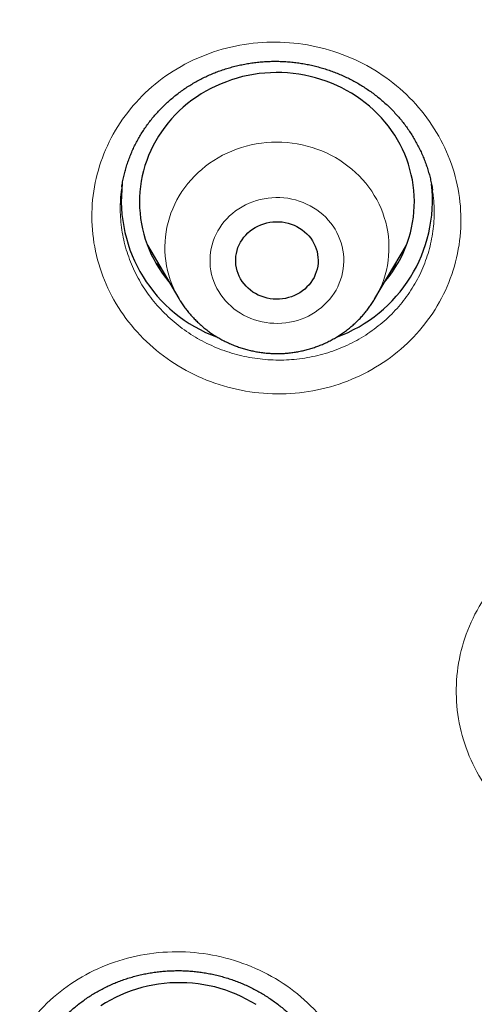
# Model space of a CAD drawing. Header units: millimetres. Extents: x 8 to 450, y 12 to 574.
# Tile 205 of 256: x 205.39 to 210.36, y 540.05 to 550.79. Entities that reach past the tile are written whole.
import ezdxf

# ---------------------------------------------------------------- set-up
doc = ezdxf.new("R2010")
doc.units = ezdxf.units.MM

msp = doc.modelspace()

# ---------------------------------------------------------------- linework, layer by layer
at = {"color": 7, "linetype": 'Continuous', "lineweight": 30}
for p, q in [((206.51, 548.974), (206.509, 548.969)), ((209.898, 548.933), (209.898, 548.934)), ((206.787, 548.333), (207.131, 547.75)), ((209.271, 547.75), (209.614, 548.333)), ((209.271, 547.75), (209.269, 547.748))]:
    msp.add_line(p, q, dxfattribs=at)
at = {"color": 7, "linetype": 'Continuous', "lineweight": 30, "flags": 128}
for points in [[(209.376, 547.929), (209.389, 547.945), (209.426, 547.992), (209.461, 548.04), (209.493, 548.089), (209.524, 548.14), (209.552, 548.192), (209.578, 548.245), (209.601, 548.299), (209.622, 548.354), (209.641, 548.41), (209.657, 548.466), (209.67, 548.523), (209.682, 548.58), (209.69, 548.638), (209.696, 548.696), (209.7, 548.754), (209.701, 548.812), (209.699, 548.87), (209.695, 548.928), (209.688, 548.986), (209.679, 549.044), (209.667, 549.101), (209.653, 549.158), (209.636, 549.214), (209.617, 549.269), (209.596, 549.324), (209.572, 549.378), (209.545, 549.43), (209.516, 549.482), (209.486, 549.533), (209.453, 549.582), (209.417, 549.63), (209.38, 549.676), (209.341, 549.721), (209.299, 549.765), (209.256, 549.807), (209.211, 549.847), (209.165, 549.885), (209.116, 549.922), (209.066, 549.956), (209.015, 549.989), (208.962, 550.019), (208.908, 550.048), (208.853, 550.074), (208.797, 550.099), (208.739, 550.121), (208.681, 550.14), (208.622, 550.158), (208.562, 550.173), (208.501, 550.186), (208.44, 550.196), (208.379, 550.205), (208.317, 550.21), (208.255, 550.214), (208.193, 550.214), (208.131, 550.213), (208.07, 550.209), (208.008, 550.203), (207.947, 550.194), (207.886, 550.183), (207.825, 550.17), (207.766, 550.154), (207.707, 550.136), (207.649, 550.115), (207.591, 550.093), (207.535, 550.068), (207.48, 550.041), (207.427, 550.012), (207.374, 549.981), (207.323, 549.948), (207.274, 549.913), (207.226, 549.876), (207.179, 549.837), (207.135, 549.797), (207.092, 549.754), (207.051, 549.711), (207.013, 549.665), (206.976, 549.618), (206.941, 549.57), (206.908, 549.52), (206.878, 549.47), (206.85, 549.418), (206.824, 549.365), (206.801, 549.311), (206.78, 549.256), (206.761, 549.2), (206.745, 549.144), (206.731, 549.087), (206.72, 549.03), (206.711, 548.972), (206.705, 548.914), (206.702, 548.856), (206.701, 548.798), (206.702, 548.74), (206.707, 548.681), (206.713, 548.624), (206.723, 548.566), (206.734, 548.509), (206.749, 548.452), (206.765, 548.396), (206.785, 548.341), (206.806, 548.286), (206.83, 548.232), (206.857, 548.18), (206.885, 548.128), (206.916, 548.077), (206.949, 548.028), (206.984, 547.98), (207.022, 547.934), (207.025, 547.929)], [(208.479, 547.833), (208.452, 547.814), (208.423, 547.797), (208.392, 547.783), (208.361, 547.77), (208.329, 547.76), (208.296, 547.752), (208.262, 547.746), (208.228, 547.743), (208.194, 547.743), (208.16, 547.744), (208.126, 547.748), (208.093, 547.755), (208.06, 547.764), (208.028, 547.775), (207.997, 547.788), (207.968, 547.804), (207.939, 547.821), (207.912, 547.841), (207.887, 547.862), (207.864, 547.886), (207.842, 547.91), (207.822, 547.937), (207.805, 547.964), (207.79, 547.993), (207.777, 548.022), (207.767, 548.053), (207.759, 548.084), (207.754, 548.116), (207.751, 548.148), (207.751, 548.18), (207.754, 548.212), (207.759, 548.243), (207.766, 548.274), (207.776, 548.305), (207.789, 548.335), (207.803, 548.364), (207.821, 548.391), (207.84, 548.418), (207.861, 548.443), (207.884, 548.466), (207.91, 548.488), (207.936, 548.507), (207.965, 548.525), (207.994, 548.541), (208.025, 548.555), (208.057, 548.566), (208.09, 548.575), (208.123, 548.582), (208.157, 548.586), (208.191, 548.588), (208.225, 548.588), (208.259, 548.585), (208.292, 548.579), (208.325, 548.572), (208.358, 548.562), (208.389, 548.55), (208.419, 548.535), (208.448, 548.518), (208.476, 548.5), (208.502, 548.479), (208.527, 548.457), (208.549, 548.433), (208.57, 548.407), (208.588, 548.381), (208.604, 548.352), (208.618, 548.323), (208.63, 548.293), (208.639, 548.262), (208.645, 548.231), (208.649, 548.199), (208.651, 548.167), (208.65, 548.135), (208.646, 548.103), (208.64, 548.072), (208.631, 548.041), (208.62, 548.011), (208.606, 547.981), (208.59, 547.953), (208.572, 547.926), (208.552, 547.9), (208.529, 547.876), (208.505, 547.854), (208.479, 547.833)], [(207.973, 540.049), (207.921, 540.081), (207.867, 540.11), (207.812, 540.137), (207.756, 540.163), (207.699, 540.186), (207.642, 540.206), (207.583, 540.225), (207.523, 540.241), (207.463, 540.255), (207.402, 540.266), (207.341, 540.275), (207.279, 540.282), (207.217, 540.286), (207.155, 540.288), (207.093, 540.287), (207.032, 540.285), (206.97, 540.279), (206.908, 540.271), (206.847, 540.261), (206.787, 540.249), (206.727, 540.234), (206.667, 540.217), (206.609, 540.198), (206.551, 540.176), (206.495, 540.152), (206.439, 540.126), (206.385, 540.098), (206.332, 540.068), (206.281, 540.035)]]:
    msp.add_lwpolyline(points, dxfattribs=at)
at = {"color": 252, "linetype": 'Continuous', "lineweight": 0, "flags": 128}
for points in [[(207.133, 547.747), (207.124, 547.761), (207.099, 547.808), (207.076, 547.856), (207.055, 547.905), (207.037, 547.955), (207.021, 548.006), (207.007, 548.057), (206.996, 548.108), (206.988, 548.161), (206.982, 548.213), (206.979, 548.266), (206.978, 548.318), (206.98, 548.371), (206.984, 548.423), (206.991, 548.476), (207.001, 548.528), (207.013, 548.579), (207.027, 548.63), (207.044, 548.68), (207.064, 548.73), (207.086, 548.778), (207.11, 548.826), (207.136, 548.872), (207.165, 548.917), (207.196, 548.961), (207.229, 549.004), (207.264, 549.045), (207.301, 549.085), (207.34, 549.123), (207.381, 549.159), (207.423, 549.193), (207.467, 549.226), (207.513, 549.257), (207.56, 549.285), (207.608, 549.312), (207.658, 549.336), (207.709, 549.359), (207.761, 549.379), (207.813, 549.397), (207.867, 549.412), (207.921, 549.425), (207.976, 549.436), (208.031, 549.445), (208.087, 549.451), (208.143, 549.455), (208.199, 549.456), (208.255, 549.455), (208.311, 549.451), (208.367, 549.445), (208.422, 549.437), (208.477, 549.426), (208.532, 549.413), (208.585, 549.398), (208.638, 549.38), (208.69, 549.36), (208.741, 549.338), (208.79, 549.313), (208.839, 549.287), (208.886, 549.258), (208.932, 549.228), (208.976, 549.195), (209.019, 549.161), (209.059, 549.125), (209.098, 549.087), (209.136, 549.048), (209.171, 549.007), (209.204, 548.964), (209.235, 548.92), (209.264, 548.875), (209.29, 548.829), (209.315, 548.781), (209.337, 548.733), (209.356, 548.683), (209.373, 548.633), (209.388, 548.582), (209.4, 548.531), (209.41, 548.479), (209.417, 548.427), (209.422, 548.374), (209.424, 548.321), (209.423, 548.269), (209.42, 548.216), (209.414, 548.164), (209.406, 548.112), (209.395, 548.06), (209.382, 548.009), (209.366, 547.958), (209.348, 547.908), (209.327, 547.859), (209.304, 547.811), (209.279, 547.764), (209.271, 547.75)], [(207.749, 548.705), (207.716, 548.679), (207.685, 548.651), (207.655, 548.621), (207.627, 548.59), (207.601, 548.557), (207.578, 548.523), (207.556, 548.488), (207.537, 548.452), (207.52, 548.414), (207.506, 548.376), (207.494, 548.337), (207.484, 548.297), (207.477, 548.257), (207.472, 548.216), (207.471, 548.176), (207.471, 548.135), (207.474, 548.095), (207.48, 548.054), (207.488, 548.014), (207.499, 547.975), (207.512, 547.936), (207.528, 547.898), (207.546, 547.861), (207.566, 547.825), (207.589, 547.791), (207.614, 547.757), (207.64, 547.725), (207.669, 547.695), (207.7, 547.666), (207.732, 547.639), (207.766, 547.614), (207.802, 547.591), (207.838, 547.569), (207.877, 547.55), (207.916, 547.533), (207.956, 547.519), (207.998, 547.506), (208.04, 547.496), (208.082, 547.488), (208.125, 547.483), (208.168, 547.48), (208.211, 547.479), (208.255, 547.481), (208.298, 547.485), (208.34, 547.492), (208.383, 547.501), (208.424, 547.512), (208.465, 547.525), (208.505, 547.541), (208.544, 547.559), (208.581, 547.579), (208.618, 547.602), (208.652, 547.626), (208.686, 547.652), (208.717, 547.68), (208.747, 547.709), (208.775, 547.741), (208.8, 547.773), (208.824, 547.807), (208.846, 547.843), (208.865, 547.879), (208.882, 547.917), (208.896, 547.955), (208.908, 547.994), (208.918, 548.034), (208.925, 548.074), (208.929, 548.114), (208.931, 548.155), (208.931, 548.196), (208.927, 548.236), (208.922, 548.276), (208.913, 548.316), (208.903, 548.356), (208.889, 548.395), (208.874, 548.432), (208.856, 548.469), (208.835, 548.505), (208.813, 548.54), (208.788, 548.573), (208.761, 548.605), (208.733, 548.636), (208.702, 548.665), (208.67, 548.692), (208.636, 548.717), (208.6, 548.74), (208.563, 548.761), (208.525, 548.78), (208.486, 548.797), (208.445, 548.812), (208.404, 548.825), (208.362, 548.835), (208.32, 548.843), (208.277, 548.848), (208.234, 548.851), (208.19, 548.852), (208.147, 548.85), (208.104, 548.846), (208.061, 548.839), (208.019, 548.83), (207.978, 548.819), (207.937, 548.805), (207.897, 548.789), (207.858, 548.771), (207.82, 548.751), (207.784, 548.729), (207.749, 548.705)]]:
    msp.add_lwpolyline(points, dxfattribs=at)
at = {"color": 7, "linetype": 'Continuous', "lineweight": 30}
for centre, start, end in [((208.091, 548.822), 173.3194, 250.0592), ((208.31, 548.822), 289.9198, 6.3779)]:
    msp.add_arc(centre, 1.588, start, end, dxfattribs=at)
for points, knots in [([(279.178, 531.721), (279.178, 531.726), (279.177, 531.735), (279.177, 531.747), (279.176, 531.759), (279.175, 531.769), (279.175, 531.78), (279.174, 531.791), (279.173, 531.811), (279.171, 531.841), (279.169, 531.882), (279.166, 531.927), (279.163, 531.977), (279.16, 532.029), (279.156, 532.083), (279.151, 532.16), (279.145, 532.258), (279.137, 532.373), (279.13, 532.462), (279.126, 532.523), (279.123, 532.558), (279.121, 532.585), (279.119, 532.604), (279.118, 532.618), (279.117, 532.632), (279.116, 532.651), (279.114, 532.678), (279.111, 532.715), (279.107, 532.758), (279.101, 532.834), (279.092, 532.941), (279.08, 533.077), (279.068, 533.219), (279.054, 533.366), (279.039, 533.517), (279.024, 533.672), (279.004, 533.858), (278.981, 534.071), (278.954, 534.307), (278.933, 534.485), (278.918, 534.605), (278.91, 534.671), (278.901, 534.737), (278.893, 534.801), (278.885, 534.864), (278.877, 534.921), (278.87, 534.972), (278.865, 535.013), (278.861, 535.045), (278.857, 535.069), (278.855, 535.089), (278.852, 535.104), (278.85, 535.121), (278.847, 535.142), (278.843, 535.17), (278.839, 535.204), (278.833, 535.246), (278.826, 535.297), (278.817, 535.357), (278.808, 535.424), (278.797, 535.497), (278.785, 535.578), (278.765, 535.713), (278.736, 535.897), (278.7, 536.125), (278.664, 536.344), (278.628, 536.556), (278.593, 536.759), (278.558, 536.955), (278.523, 537.142), (278.49, 537.319), (278.457, 537.487), (278.426, 537.646), (278.396, 537.796), (278.367, 537.936), (278.339, 538.068), (278.314, 538.19), (278.289, 538.302), (278.267, 538.406), (278.246, 538.5), (278.23, 538.573), (278.218, 538.628), (278.209, 538.665), (278.202, 538.7), (278.194, 538.732), (278.189, 538.758), (278.184, 538.779), (278.179, 538.799), (278.174, 538.822), (278.167, 538.851), (278.16, 538.884), (278.151, 538.921), (278.142, 538.961), (278.13, 539.011), (278.116, 539.072), (278.099, 539.145), (278.08, 539.224), (278.059, 539.309), (278.037, 539.401), (278.013, 539.498), (277.988, 539.602), (277.951, 539.747), (277.905, 539.931), (277.848, 540.148), (277.791, 540.364), (277.733, 540.578), (277.674, 540.789), (277.617, 540.994), (277.56, 541.191), (277.504, 541.381), (277.45, 541.563), (277.397, 541.739), (277.346, 541.907), (277.295, 542.068), (277.247, 542.22), (277.201, 542.365), (277.157, 542.502), (277.114, 542.631), (277.08, 542.736), (277.053, 542.817), (277.033, 542.876), (277.014, 542.933), (276.995, 542.988), (276.977, 543.041), (276.96, 543.092), (276.945, 543.137), (276.932, 543.174), (276.922, 543.201), (276.915, 543.223), (276.909, 543.241), (276.902, 543.26), (276.893, 543.287), (276.881, 543.322), (276.865, 543.366), (276.847, 543.419), (276.825, 543.481), (276.801, 543.55), (276.773, 543.627), (276.743, 543.711), (276.71, 543.804), (276.676, 543.898), (276.64, 543.995), (276.605, 544.092), (276.567, 544.193), (276.529, 544.297), (276.49, 544.4), (276.434, 544.546), (276.362, 544.733), (276.277, 544.952), (276.196, 545.155), (276.12, 545.345), (276.045, 545.528), (275.971, 545.706), (275.899, 545.878), (275.828, 546.046), (275.759, 546.207), (275.691, 546.363), (275.616, 546.533), (275.533, 546.721), (275.44, 546.928), (275.36, 547.103), (275.294, 547.245), (275.244, 547.353), (275.193, 547.462), (275.141, 547.572), (275.088, 547.683), (275.04, 547.784), (274.998, 547.872), (274.962, 547.945), (274.931, 548.01), (274.902, 548.068), (274.877, 548.118), (274.858, 548.157), (274.845, 548.185), (274.836, 548.203), (274.829, 548.216), (274.825, 548.226), (274.821, 548.233), (274.815, 548.246), (274.805, 548.265), (274.791, 548.293), (274.774, 548.328), (274.754, 548.367), (274.732, 548.411), (274.707, 548.461), (274.679, 548.517), (274.648, 548.579), (274.565, 548.743), (274.43, 549.005), (274.267, 549.315), (274.128, 549.575), (274.014, 549.784), (273.9, 549.992), (273.785, 550.199), (273.669, 550.405), (273.541, 550.628), (273.402, 550.869), (273.248, 551.13), (273.089, 551.397), (272.923, 551.669), (272.768, 551.922), (272.623, 552.153), (272.489, 552.364), (272.372, 552.547), (272.271, 552.702), (272.19, 552.826), (272.112, 552.945), (272.039, 553.055), (271.973, 553.154), (271.912, 553.244), (271.856, 553.328), (271.804, 553.405), (271.756, 553.476), (271.712, 553.54), (271.671, 553.6), (271.633, 553.655), (271.6, 553.703), (271.57, 553.746), (271.543, 553.785), (271.52, 553.818), (271.502, 553.845), (271.488, 553.864), (271.475, 553.883), (271.462, 553.902), (271.447, 553.923), (271.43, 553.947), (271.407, 553.98), (271.375, 554.025), (271.334, 554.084), (271.288, 554.148), (271.238, 554.219), (271.184, 554.295), (271.125, 554.378), (271.061, 554.467), (270.992, 554.562), (270.919, 554.663), (270.837, 554.774), (270.747, 554.896), (270.649, 555.029), (270.545, 555.168), (270.435, 555.313), (270.299, 555.492), (270.134, 555.707), (269.938, 555.958), (269.735, 556.214), (269.524, 556.476), (269.307, 556.742), (269.083, 557.011), (268.853, 557.284), (268.615, 557.561), (268.391, 557.819), (268.181, 558.057), (267.987, 558.273), (267.824, 558.453), (267.694, 558.595), (267.598, 558.699), (267.503, 558.801), (267.411, 558.899), (267.325, 558.992), (267.243, 559.078), (267.167, 559.158), (267.097, 559.232), (267.032, 559.3), (266.973, 559.361), (266.92, 559.416), (266.872, 559.465), (266.83, 559.509), (266.794, 559.546), (266.764, 559.577), (266.74, 559.602), (266.719, 559.622), (266.703, 559.639), (266.686, 559.656), (266.669, 559.674), (266.646, 559.697), (266.616, 559.728), (266.579, 559.765), (266.538, 559.807), (266.489, 559.856), (266.431, 559.914), (266.365, 559.981), (266.292, 560.053), (266.213, 560.131), (266.128, 560.216), (266.041, 560.301), (265.953, 560.387), (265.864, 560.474), (265.77, 560.564), (265.672, 560.659), (265.569, 560.757), (265.461, 560.86), (265.284, 561.027), (265.04, 561.253), (264.726, 561.54), (264.41, 561.824), (264.091, 562.104), (263.775, 562.377), (263.461, 562.643), (263.151, 562.902), (262.843, 563.153), (262.539, 563.398), (262.212, 563.656), (261.864, 563.927), (261.492, 564.209), (261.124, 564.484), (260.758, 564.75), (260.484, 564.947), (260.3, 565.076), (260.206, 565.142), (260.113, 565.208), (260.02, 565.273), (259.928, 565.336), (259.834, 565.401), (259.741, 565.465), (259.649, 565.527), (259.564, 565.585), (259.492, 565.633), (259.432, 565.673), (259.383, 565.707), (259.343, 565.733), (259.312, 565.754), (259.29, 565.769), (259.271, 565.781), (259.255, 565.792), (259.241, 565.801), (259.224, 565.812), (259.204, 565.826), (259.18, 565.842), (259.143, 565.866), (259.091, 565.901), (259.023, 565.945), (258.947, 565.995), (258.863, 566.05), (258.77, 566.11), (258.671, 566.174), (258.566, 566.242), (258.456, 566.312), (258.338, 566.387), (258.212, 566.466), (258.081, 566.549), (257.944, 566.634), (257.801, 566.722), (257.652, 566.814), (257.495, 566.909), (257.33, 567.008), (257.162, 567.108), (256.99, 567.209), (256.816, 567.311), (256.639, 567.414), (256.461, 567.516), (256.212, 567.658), (255.892, 567.836), (255.503, 568.049), (255.119, 568.254), (254.736, 568.455), (254.355, 568.65), (253.977, 568.84), (253.603, 569.023), (253.234, 569.2), (252.871, 569.37), (252.513, 569.535), (252.16, 569.694), (251.812, 569.847), (251.471, 569.994), (251.135, 570.136), (250.804, 570.273), (250.478, 570.404), (250.157, 570.532), (249.83, 570.659), (249.498, 570.785), (249.161, 570.91), (248.83, 571.03), (248.505, 571.145), (248.185, 571.256), (247.869, 571.363), (247.558, 571.467), (247.254, 571.565), (246.956, 571.66), (246.572, 571.779), (246.1, 571.921), (245.559, 572.077), (245.041, 572.219), (244.546, 572.35), (244.054, 572.475), (243.619, 572.581), (243.24, 572.67), (242.916, 572.743), (242.595, 572.814), (242.274, 572.882), (241.953, 572.948), (241.61, 573.017), (241.239, 573.088), (240.841, 573.161), (240.435, 573.233), (240.017, 573.302), (239.588, 573.37), (239.147, 573.436), (238.698, 573.499), (238.239, 573.559), (237.775, 573.615), (237.304, 573.667), (236.828, 573.716), (236.343, 573.761), (235.85, 573.802), (235.348, 573.838), (234.838, 573.87), (234.322, 573.897), (233.793, 573.919), (233.254, 573.935), (232.704, 573.946), (232.146, 573.951), (231.58, 573.949), (231.006, 573.941), (230.43, 573.926), (229.852, 573.905), (229.273, 573.876), (228.702, 573.842), (228.141, 573.801), (227.589, 573.755), (227.036, 573.703), (226.482, 573.644), (225.957, 573.583), (225.463, 573.52), (224.998, 573.457), (224.534, 573.389), (224.073, 573.317), (223.619, 573.242), (223.182, 573.166), (222.762, 573.089), (222.359, 573.011), (221.964, 572.932), (221.577, 572.851), (221.19, 572.767), (220.805, 572.68), (220.421, 572.59), (220.045, 572.499), (219.679, 572.408), (219.321, 572.316), (218.997, 572.229), (218.704, 572.149), (218.442, 572.076), (218.185, 572.003), (217.933, 571.93), (217.682, 571.856), (217.412, 571.774), (217.121, 571.684), (216.808, 571.585), (216.489, 571.482), (216.164, 571.375), (215.837, 571.264), (215.506, 571.149), (215.173, 571.031), (214.834, 570.908), (214.485, 570.778), (214.125, 570.641), (213.755, 570.497), (213.384, 570.349), (213.011, 570.197), (212.638, 570.04), (212.264, 569.88), (211.843, 569.695), (211.374, 569.484), (210.857, 569.244), (210.341, 568.996), (209.858, 568.758), (209.408, 568.529), (208.99, 568.312), (208.57, 568.088), (208.146, 567.857), (207.722, 567.62), (207.297, 567.378), (206.873, 567.13), (206.446, 566.874), (206.126, 566.677), (205.91, 566.543), (205.801, 566.475), (205.693, 566.407), (205.588, 566.34), (205.489, 566.277), (205.396, 566.218), (205.31, 566.162), (205.229, 566.11), (205.153, 566.061), (205.083, 566.015), (205.019, 565.973), (204.963, 565.936), (204.913, 565.903), (204.872, 565.876), (204.838, 565.854), (204.812, 565.837), (204.791, 565.823), (204.776, 565.813), (204.767, 565.807), (204.762, 565.803), (204.758, 565.801), (204.752, 565.797), (204.743, 565.791), (204.73, 565.782), (204.705, 565.765), (204.668, 565.741), (204.618, 565.708), (204.563, 565.67), (204.502, 565.629), (204.433, 565.583), (204.357, 565.531), (204.274, 565.474), (204.184, 565.413), (204.088, 565.347), (203.985, 565.276), (203.878, 565.202), (203.768, 565.124), (203.654, 565.044), (203.535, 564.96), (203.411, 564.871), (203.275, 564.774), (203.129, 564.668), (202.976, 564.556), (202.822, 564.443), (202.671, 564.331), (202.522, 564.22), (202.376, 564.109), (202.233, 564), (202.06, 563.868), (201.86, 563.712), (201.633, 563.534), (201.414, 563.36), (201.201, 563.189), (200.996, 563.022), (200.801, 562.861), (200.616, 562.707), (200.44, 562.56), (200.271, 562.416), (200.107, 562.275), (199.949, 562.139), (199.797, 562.006), (199.65, 561.876), (199.509, 561.751), (199.374, 561.629), (199.23, 561.499), (199.077, 561.36), (198.916, 561.212), (198.753, 561.061), (198.587, 560.905), (198.42, 560.746), (198.259, 560.592), (198.104, 560.443), (197.955, 560.298), (197.838, 560.182), (197.751, 560.096), (197.691, 560.036), (197.633, 559.978), (197.575, 559.921), (197.52, 559.865), (197.471, 559.815), (197.427, 559.772), (197.391, 559.734), (197.362, 559.705), (197.34, 559.683), (197.325, 559.667), (197.312, 559.654), (197.3, 559.642), (197.288, 559.63), (197.272, 559.613), (197.25, 559.591), (197.224, 559.564), (197.193, 559.532), (197.157, 559.495), (197.116, 559.453), (197.071, 559.407), (196.997, 559.33), (196.895, 559.223), (196.766, 559.087), (196.63, 558.943), (196.488, 558.791), (196.339, 558.63), (196.186, 558.464), (196.031, 558.293), (195.869, 558.112), (195.7, 557.922), (195.525, 557.722), (195.346, 557.516), (195.167, 557.307), (194.987, 557.095), (194.776, 556.842), (194.535, 556.549), (194.265, 556.215), (194.001, 555.88), (193.74, 555.544), (193.485, 555.208), (193.293, 554.951), (193.162, 554.773), (193.089, 554.674), (193.018, 554.576), (192.95, 554.482), (192.886, 554.393), (192.826, 554.31), (192.771, 554.233), (192.721, 554.161), (192.674, 554.095), (192.631, 554.035), (192.593, 553.981), (192.56, 553.933), (192.532, 553.893), (192.508, 553.859), (192.49, 553.833), (192.478, 553.815), (192.469, 553.803), (192.462, 553.792), (192.452, 553.778), (192.439, 553.76), (192.422, 553.735), (192.402, 553.705), (192.376, 553.667), (192.344, 553.622), (192.307, 553.568), (192.268, 553.51), (192.197, 553.407), (192.063, 553.208), (191.884, 552.939), (191.69, 552.642), (191.514, 552.368), (191.369, 552.139), (191.253, 551.955), (191.167, 551.815), (191.077, 551.67), (190.985, 551.52), (190.889, 551.36), (190.788, 551.191), (190.682, 551.012), (190.574, 550.827), (190.463, 550.635), (190.349, 550.437), (190.247, 550.255), (190.155, 550.091), (190.075, 549.946), (189.994, 549.798), (189.911, 549.647), (189.828, 549.493), (189.745, 549.337), (189.669, 549.193), (189.602, 549.065), (189.545, 548.955), (189.492, 548.854), (189.444, 548.76), (189.4, 548.674), (189.361, 548.596), (189.326, 548.526), (189.294, 548.464), (189.267, 548.409), (189.243, 548.362), (189.223, 548.322), (189.207, 548.29), (189.195, 548.265), (189.184, 548.244), (189.173, 548.221), (189.159, 548.193), (189.142, 548.157), (189.12, 548.113), (189.094, 548.061), (189.066, 548.004), (189.036, 547.942), (189.004, 547.875), (188.968, 547.8), (188.927, 547.715), (188.881, 547.619), (188.833, 547.518), (188.782, 547.41), (188.729, 547.294), (188.672, 547.172), (188.615, 547.048), (188.558, 546.923), (188.503, 546.8), (188.448, 546.679), (188.377, 546.518), (188.289, 546.318), (188.187, 546.082), (188.09, 545.853), (187.998, 545.632), (187.91, 545.418), (187.827, 545.212), (187.748, 545.014), (187.673, 544.824), (187.602, 544.641), (187.535, 544.464), (187.471, 544.295), (187.411, 544.134), (187.355, 543.984), (187.304, 543.842), (187.255, 543.706), (187.209, 543.576), (187.173, 543.476), (187.148, 543.404), (187.133, 543.36), (187.119, 543.321), (187.108, 543.288), (187.098, 543.261), (187.091, 543.239), (187.084, 543.22), (187.077, 543.199), (187.068, 543.172), (187.056, 543.138), (187.041, 543.095), (187.024, 543.045), (187.005, 542.988), (186.983, 542.924), (186.959, 542.853), (186.933, 542.774), (186.905, 542.689), (186.874, 542.596), (186.841, 542.496), (186.808, 542.391), (186.758, 542.236), (186.694, 542.035), (186.614, 541.777), (186.534, 541.511), (186.453, 541.238), (186.377, 540.971), (186.304, 540.71), (186.234, 540.456), (186.167, 540.207), (186.102, 539.957), (186.038, 539.707), (185.976, 539.455), (185.931, 539.268), (185.901, 539.143), (185.886, 539.081), (185.873, 539.024), (185.86, 538.971), (185.849, 538.92), (185.837, 538.871), (185.827, 538.826), (185.82, 538.794), (185.815, 538.774), (185.813, 538.764), (185.811, 538.755), (185.808, 538.744), (185.805, 538.73), (185.801, 538.713), (185.796, 538.689), (185.789, 538.658), (185.78, 538.619), (185.77, 538.574), (185.759, 538.523), (185.746, 538.465), (185.732, 538.4), (185.716, 538.33), (185.7, 538.253), (185.682, 538.17), (185.664, 538.083), (185.632, 537.93), (185.588, 537.717), (185.535, 537.445), (185.484, 537.182), (185.437, 536.927), (185.394, 536.682), (185.353, 536.446), (185.315, 536.22), (185.28, 536.003), (185.254, 535.836), (185.236, 535.718), (185.225, 535.646), (185.215, 535.575), (185.204, 535.506), (185.194, 535.437), (185.185, 535.369), (185.175, 535.304), (185.167, 535.247), (185.161, 535.201), (185.156, 535.167), (185.152, 535.14), (185.15, 535.12), (185.147, 535.103), (185.145, 535.084), (185.141, 535.059), (185.137, 535.025), (185.131, 534.981), (185.123, 534.924), (185.115, 534.858), (185.106, 534.79), (185.097, 534.721), (185.088, 534.651), (185.079, 534.577), (185.061, 534.43), (185.034, 534.209), (185.004, 533.938), (184.977, 533.684), (184.954, 533.449), (184.937, 533.267), (184.925, 533.138), (184.919, 533.066), (184.913, 532.998), (184.907, 532.935), (184.902, 532.874), (184.897, 532.817), (184.893, 532.764), (184.89, 532.721), (184.887, 532.687), (184.885, 532.662), (184.884, 532.647), (184.883, 532.636), (184.882, 532.624), (184.881, 532.605), (184.878, 532.576), (184.875, 532.536), (184.872, 532.484), (184.867, 532.426), (184.863, 532.362), (184.858, 532.291), (184.853, 532.218), (184.848, 532.147), (184.844, 532.079), (184.84, 532.016), (184.836, 531.961), (184.833, 531.913), (184.831, 531.871), (184.829, 531.835), (184.827, 531.803), (184.825, 531.775), (184.823, 531.748), (184.823, 531.73), (184.822, 531.721)], [0, 0, 0, 0, 0.000127, 0.000231, 0.000316, 0.000383, 0.000456, 0.000538, 0.000631, 0.000898, 0.001191, 0.001537, 0.00189, 0.002284, 0.002687, 0.003079, 0.003978, 0.004825, 0.005621, 0.00593, 0.006184, 0.006381, 0.006522, 0.006609, 0.006701, 0.006821, 0.007034, 0.0073, 0.007621, 0.007996, 0.00897, 0.009979, 0.011023, 0.012102, 0.013216, 0.014365, 0.015545, 0.017335, 0.019079, 0.020779, 0.021271, 0.021759, 0.022243, 0.022724, 0.023198, 0.023628, 0.024002, 0.02432, 0.024538, 0.024719, 0.024863, 0.024969, 0.025073, 0.025231, 0.025443, 0.025697, 0.025987, 0.02638, 0.026825, 0.027323, 0.027872, 0.028473, 0.029126, 0.03089, 0.032588, 0.034221, 0.035789, 0.037321, 0.038785, 0.040181, 0.041509, 0.042769, 0.04396, 0.045084, 0.046139, 0.047124, 0.048041, 0.048889, 0.049668, 0.050379, 0.05102, 0.051322, 0.051606, 0.051873, 0.052114, 0.05231, 0.052463, 0.05259, 0.052764, 0.052986, 0.053242, 0.053522, 0.053825, 0.054152, 0.054655, 0.055205, 0.055803, 0.056448, 0.057141, 0.057881, 0.058668, 0.059491, 0.06119, 0.062842, 0.064448, 0.066116, 0.067731, 0.069292, 0.070799, 0.072252, 0.073651, 0.074997, 0.076289, 0.077527, 0.07871, 0.079818, 0.080873, 0.081875, 0.082823, 0.083294, 0.083751, 0.084193, 0.084621, 0.085035, 0.085435, 0.085801, 0.086076, 0.086291, 0.086446, 0.086571, 0.086714, 0.0869, 0.087183, 0.087531, 0.087943, 0.088421, 0.088963, 0.089559, 0.090217, 0.090938, 0.091721, 0.092435, 0.093193, 0.093997, 0.094815, 0.095623, 0.09642, 0.098259, 0.100039, 0.10158, 0.103075, 0.104523, 0.105926, 0.107306, 0.108639, 0.109924, 0.111161, 0.112376, 0.114, 0.115661, 0.117359, 0.118222, 0.119094, 0.119976, 0.120868, 0.121768, 0.122667, 0.123317, 0.123908, 0.124439, 0.12491, 0.125322, 0.125674, 0.125847, 0.126001, 0.126116, 0.126177, 0.126229, 0.126306, 0.126476, 0.126707, 0.126999, 0.127311, 0.127672, 0.128081, 0.128538, 0.129044, 0.129594, 0.132566, 0.135517, 0.137263, 0.139001, 0.140732, 0.142455, 0.144173, 0.145919, 0.148067, 0.150271, 0.152533, 0.154852, 0.157228, 0.159007, 0.160817, 0.162657, 0.163755, 0.164852, 0.16589, 0.166863, 0.167706, 0.168494, 0.169227, 0.169904, 0.170526, 0.171092, 0.171603, 0.172101, 0.172532, 0.172897, 0.173226, 0.173563, 0.173771, 0.173935, 0.174088, 0.174259, 0.174447, 0.174654, 0.174879, 0.175337, 0.175856, 0.176435, 0.177057, 0.177737, 0.178473, 0.179267, 0.180117, 0.181025, 0.18199, 0.183118, 0.184315, 0.185581, 0.186902, 0.188249, 0.190485, 0.192785, 0.19515, 0.19758, 0.200076, 0.20259, 0.205167, 0.207806, 0.210509, 0.212567, 0.214661, 0.216789, 0.217805, 0.218828, 0.21985, 0.22082, 0.221731, 0.222583, 0.223377, 0.224111, 0.224787, 0.225404, 0.225952, 0.226444, 0.226879, 0.227257, 0.227557, 0.227808, 0.22801, 0.228178, 0.228328, 0.228506, 0.228714, 0.229048, 0.229426, 0.229848, 0.230314, 0.230926, 0.231601, 0.232339, 0.233138, 0.234001, 0.234925, 0.235768, 0.236656, 0.23759, 0.23857, 0.239596, 0.240668, 0.24178, 0.244827, 0.247829, 0.25092, 0.25396, 0.25695, 0.25989, 0.26278, 0.265619, 0.268409, 0.271148, 0.274529, 0.277857, 0.281131, 0.284352, 0.28752, 0.28834, 0.289155, 0.289967, 0.290775, 0.291579, 0.292351, 0.293203, 0.293993, 0.294721, 0.295386, 0.295843, 0.296264, 0.296652, 0.296864, 0.297062, 0.297225, 0.297344, 0.297459, 0.297598, 0.297769, 0.297975, 0.298212, 0.29872, 0.299298, 0.299944, 0.30066, 0.301445, 0.3023, 0.303169, 0.304099, 0.305092, 0.306146, 0.307261, 0.308393, 0.309581, 0.310827, 0.312129, 0.313488, 0.314905, 0.316293, 0.317731, 0.319195, 0.32065, 0.322094, 0.325281, 0.328417, 0.331502, 0.334537, 0.337582, 0.340574, 0.343513, 0.346399, 0.349233, 0.352014, 0.354743, 0.357418, 0.360041, 0.362612, 0.365131, 0.367607, 0.370039, 0.372428, 0.375006, 0.377532, 0.380006, 0.382427, 0.384797, 0.38715, 0.38945, 0.391696, 0.393888, 0.396026, 0.400153, 0.404241, 0.407858, 0.411444, 0.414999, 0.418523, 0.420855, 0.423173, 0.425478, 0.427768, 0.430048, 0.432356, 0.435128, 0.437957, 0.440842, 0.443784, 0.446837, 0.44995, 0.45312, 0.45635, 0.459638, 0.462924, 0.466267, 0.469666, 0.473122, 0.476634, 0.480203, 0.483821, 0.487457, 0.491281, 0.495119, 0.498972, 0.50296, 0.506964, 0.510983, 0.515018, 0.51907, 0.523137, 0.526986, 0.53085, 0.534728, 0.53862, 0.542526, 0.545792, 0.549068, 0.552353, 0.555628, 0.558844, 0.562002, 0.564926, 0.567797, 0.570616, 0.573382, 0.576096, 0.578918, 0.58168, 0.584384, 0.587029, 0.589614, 0.592141, 0.594085, 0.595993, 0.597865, 0.5997, 0.601519, 0.603368, 0.605629, 0.607936, 0.610287, 0.612684, 0.615126, 0.617569, 0.620056, 0.622586, 0.625161, 0.627916, 0.630714, 0.633531, 0.636364, 0.639213, 0.642077, 0.644957, 0.648943, 0.652958, 0.657003, 0.661077, 0.664363, 0.66769, 0.671061, 0.674476, 0.677935, 0.681376, 0.684859, 0.688385, 0.691953, 0.692866, 0.693782, 0.6947, 0.695586, 0.696421, 0.697203, 0.697932, 0.698609, 0.699263, 0.699859, 0.700397, 0.700878, 0.701302, 0.701668, 0.701931, 0.702154, 0.702336, 0.702477, 0.702528, 0.70257, 0.702604, 0.702638, 0.702716, 0.702839, 0.702976, 0.703353, 0.703779, 0.704254, 0.704778, 0.705352, 0.706016, 0.706735, 0.70751, 0.708341, 0.709228, 0.710171, 0.711112, 0.712102, 0.713142, 0.714232, 0.715371, 0.716702, 0.718076, 0.719436, 0.720778, 0.722101, 0.723405, 0.724691, 0.725959, 0.728066, 0.730121, 0.732122, 0.734069, 0.735962, 0.737803, 0.739488, 0.741127, 0.742717, 0.74426, 0.745755, 0.747203, 0.748603, 0.749956, 0.751261, 0.75252, 0.754127, 0.755693, 0.757218, 0.758928, 0.760583, 0.762183, 0.763729, 0.76522, 0.766657, 0.767271, 0.767876, 0.768469, 0.769052, 0.769623, 0.770153, 0.770572, 0.770948, 0.771281, 0.771457, 0.771618, 0.771761, 0.771856, 0.771971, 0.772139, 0.772358, 0.77263, 0.772953, 0.773321, 0.77374, 0.774209, 0.774727, 0.776039, 0.77739, 0.778781, 0.780314, 0.781892, 0.783515, 0.785184, 0.786897, 0.788764, 0.790681, 0.792649, 0.794656, 0.796661, 0.798659, 0.801784, 0.804891, 0.80798, 0.811052, 0.814105, 0.817141, 0.818033, 0.818922, 0.819809, 0.820659, 0.821454, 0.822194, 0.822879, 0.823509, 0.824105, 0.824642, 0.82512, 0.82554, 0.8259, 0.826202, 0.826445, 0.826577, 0.826681, 0.826758, 0.826873, 0.827038, 0.827254, 0.82752, 0.827837, 0.828251, 0.828729, 0.829254, 0.829782, 0.831455, 0.834485, 0.836818, 0.839183, 0.841581, 0.842732, 0.843926, 0.845166, 0.846451, 0.847782, 0.849242, 0.850754, 0.852317, 0.853931, 0.855596, 0.857311, 0.858496, 0.859703, 0.860934, 0.862187, 0.863464, 0.864764, 0.86607, 0.867033, 0.867932, 0.868767, 0.869538, 0.870246, 0.870879, 0.871451, 0.871961, 0.872409, 0.872796, 0.873122, 0.873386, 0.873589, 0.873725, 0.873906, 0.874137, 0.874417, 0.874786, 0.875214, 0.875683, 0.876187, 0.876726, 0.8773, 0.878022, 0.878794, 0.879614, 0.880484, 0.881422, 0.882411, 0.883427, 0.884428, 0.885415, 0.886387, 0.887345, 0.889292, 0.891176, 0.892995, 0.89475, 0.896441, 0.898069, 0.899632, 0.901131, 0.902569, 0.903953, 0.905284, 0.90656, 0.907715, 0.908822, 0.909881, 0.910892, 0.911855, 0.912226, 0.912573, 0.912875, 0.913132, 0.913343, 0.913507, 0.913641, 0.913798, 0.913988, 0.914265, 0.914598, 0.914985, 0.915427, 0.915924, 0.916476, 0.917082, 0.917744, 0.918461, 0.919233, 0.920056, 0.920886, 0.922815, 0.924705, 0.926849, 0.928941, 0.930981, 0.93297, 0.934906, 0.9368, 0.938662, 0.9406, 0.942503, 0.944372, 0.94486, 0.945335, 0.945772, 0.946169, 0.946526, 0.946935, 0.947276, 0.947549, 0.947655, 0.947715, 0.947774, 0.947858, 0.947964, 0.948095, 0.948249, 0.948499, 0.948794, 0.949134, 0.949518, 0.949957, 0.950442, 0.950973, 0.951552, 0.952176, 0.952844, 0.953517, 0.955616, 0.957651, 0.959622, 0.961529, 0.963373, 0.965122, 0.966809, 0.968431, 0.969986, 0.970532, 0.971068, 0.971596, 0.972116, 0.972626, 0.973128, 0.973621, 0.974088, 0.974396, 0.974648, 0.974845, 0.974987, 0.975092, 0.975235, 0.975417, 0.975631, 0.975989, 0.976411, 0.976896, 0.977445, 0.977921, 0.978437, 0.978991, 0.979574, 0.981698, 0.983885, 0.985583, 0.987316, 0.989085, 0.989623, 0.990163, 0.990671, 0.991135, 0.991554, 0.992014, 0.992403, 0.992723, 0.992972, 0.993151, 0.993259, 0.993303, 0.993393, 0.993534, 0.993715, 0.994044, 0.994421, 0.994846, 0.995319, 0.995841, 0.996396, 0.996923, 0.997417, 0.997878, 0.998305, 0.998635, 0.998942, 0.999226, 0.999426, 0.999619, 0.999809, 1, 1, 1, 1]), ([(206.509, 548.97), (206.509, 548.973), (206.512, 548.995), (206.52, 549.037), (206.532, 549.095), (206.547, 549.152), (206.564, 549.208), (206.583, 549.264), (206.605, 549.32), (206.628, 549.374), (206.654, 549.428), (206.682, 549.481), (206.712, 549.533), (206.744, 549.583), (206.777, 549.633), (206.813, 549.681), (206.85, 549.728), (206.889, 549.773), (206.931, 549.817), (206.973, 549.86), (207.018, 549.901), (207.064, 549.941), (207.111, 549.979), (207.16, 550.015), (207.21, 550.05), (207.262, 550.082), (207.315, 550.113), (207.369, 550.142), (207.424, 550.17), (207.479, 550.195), (207.536, 550.218), (207.594, 550.239), (207.653, 550.259), (207.713, 550.276), (207.773, 550.291), (207.834, 550.304), (207.895, 550.315), (207.957, 550.324), (208.019, 550.331), (208.081, 550.335), (208.143, 550.338), (208.206, 550.338), (208.268, 550.336), (208.331, 550.332), (208.393, 550.326), (208.455, 550.318), (208.516, 550.307), (208.577, 550.295), (208.638, 550.28), (208.698, 550.263), (208.757, 550.245), (208.816, 550.224), (208.874, 550.201), (208.931, 550.176), (208.988, 550.149), (209.042, 550.121), (209.096, 550.091), (209.149, 550.058), (209.2, 550.025), (209.25, 549.989), (209.299, 549.951), (209.346, 549.912), (209.392, 549.872), (209.436, 549.829), (209.479, 549.785), (209.52, 549.74), (209.559, 549.694), (209.596, 549.647), (209.631, 549.598), (209.665, 549.548), (209.696, 549.496), (209.726, 549.444), (209.754, 549.39), (209.78, 549.335), (209.804, 549.28), (209.825, 549.224), (209.844, 549.168), (209.861, 549.112), (209.876, 549.055), (209.888, 548.997), (209.896, 548.956), (209.898, 548.935), (209.899, 548.933)], [0, 0, 0, 0, 0.001951, 0.014851, 0.027736, 0.040611, 0.053481, 0.066348, 0.079216, 0.092088, 0.104967, 0.117857, 0.130761, 0.143621, 0.156453, 0.169256, 0.18206, 0.19489, 0.207732, 0.22054, 0.233369, 0.246227, 0.259052, 0.271796, 0.2845, 0.297238, 0.310027, 0.322813, 0.335527, 0.348113, 0.360865, 0.373584, 0.386303, 0.399046, 0.411814, 0.42456, 0.437282, 0.449994, 0.4627, 0.475405, 0.488112, 0.500826, 0.51355, 0.526288, 0.539046, 0.551797, 0.564485, 0.57714, 0.589799, 0.602485, 0.615211, 0.627922, 0.640675, 0.65348, 0.666273, 0.678978, 0.691604, 0.70434, 0.717047, 0.72977, 0.742531, 0.755331, 0.768057, 0.780875, 0.793733, 0.806552, 0.819248, 0.831852, 0.84458, 0.857389, 0.870261, 0.883175, 0.896111, 0.909046, 0.921953, 0.934811, 0.947601, 0.960313, 0.973049, 0.985873, 0.998771, 1, 1, 1, 1]), ([(206.935, 548.083), (206.927, 548.09), (206.909, 548.107), (206.892, 548.125), (206.881, 548.136)], [0, 0, 0, 0, 0.404064, 1, 1, 1, 1]), ([(209.513, 548.123), (209.5, 548.11), (209.482, 548.092), (209.464, 548.074), (209.459, 548.07)], [0, 0, 0, 0, 0.757726, 1, 1, 1, 1]), ([(207.132, 547.75), (207.137, 547.741), (207.15, 547.718), (207.175, 547.681), (207.205, 547.638), (207.237, 547.598), (207.271, 547.558), (207.307, 547.52), (207.345, 547.484), (207.384, 547.449), (207.424, 547.415), (207.467, 547.384), (207.51, 547.354), (207.555, 547.326), (207.601, 547.3), (207.648, 547.276), (207.696, 547.254), (207.745, 547.234), (207.795, 547.216), (207.846, 547.2), (207.898, 547.186), (207.95, 547.175), (208.003, 547.165), (208.056, 547.158), (208.109, 547.153), (208.162, 547.15), (208.216, 547.15), (208.269, 547.151), (208.323, 547.155), (208.376, 547.162), (208.429, 547.17), (208.481, 547.181), (208.533, 547.194), (208.584, 547.209), (208.635, 547.226), (208.685, 547.245), (208.734, 547.266), (208.781, 547.29), (208.828, 547.315), (208.874, 547.342), (208.918, 547.372), (208.961, 547.403), (209.002, 547.435), (209.042, 547.47), (209.08, 547.506), (209.117, 547.543), (209.152, 547.583), (209.185, 547.623), (209.216, 547.665), (209.244, 547.706), (209.261, 547.734), (209.269, 547.748)], [0, 0, 0, 0, 0.011778, 0.032178, 0.052597, 0.073034, 0.09349, 0.113966, 0.134463, 0.154979, 0.175515, 0.196071, 0.216646, 0.237241, 0.257853, 0.278483, 0.29913, 0.319792, 0.340469, 0.361159, 0.381862, 0.402577, 0.423301, 0.444035, 0.464776, 0.485523, 0.506276, 0.527033, 0.547791, 0.568551, 0.589309, 0.610066, 0.630819, 0.651567, 0.672309, 0.693044, 0.713769, 0.734484, 0.755187, 0.775876, 0.796552, 0.817212, 0.837855, 0.85848, 0.879087, 0.899674, 0.920242, 0.940789, 0.961315, 0.98182, 1, 1, 1, 1]), ([(205.45, 539.069), (205.452, 539.083), (205.457, 539.117), (205.468, 539.169), (205.482, 539.227), (205.499, 539.283), (205.518, 539.339), (205.538, 539.394), (205.561, 539.449), (205.586, 539.502), (205.613, 539.555), (205.643, 539.607), (205.674, 539.657), (205.707, 539.707), (205.742, 539.755), (205.779, 539.802), (205.818, 539.848), (205.858, 539.892), (205.9, 539.935), (205.944, 539.976), (205.99, 540.016), (206.037, 540.054), (206.085, 540.09), (206.134, 540.125), (206.186, 540.158), (206.238, 540.189), (206.292, 540.218), (206.347, 540.246), (206.402, 540.272), (206.459, 540.295), (206.517, 540.317), (206.575, 540.337), (206.635, 540.354), (206.695, 540.37), (206.755, 540.383), (206.816, 540.395), (206.878, 540.404), (206.94, 540.411), (207.002, 540.416), (207.064, 540.419), (207.127, 540.42), (207.189, 540.419), (207.251, 540.415), (207.313, 540.41), (207.375, 540.402), (207.437, 540.392), (207.498, 540.38), (207.559, 540.366), (207.619, 540.35), (207.679, 540.332), (207.737, 540.312), (207.795, 540.29), (207.852, 540.266), (207.909, 540.24), (207.964, 540.212), (208.018, 540.182), (208.071, 540.15), (208.123, 540.116), (208.174, 540.081), (208.222, 540.045), (208.269, 540.007), (208.315, 539.967), (208.36, 539.925), (208.403, 539.882), (208.444, 539.837), (208.484, 539.791), (208.522, 539.743), (208.558, 539.695), (208.592, 539.645), (208.624, 539.595), (208.654, 539.544), (208.682, 539.491), (208.708, 539.438), (208.732, 539.383), (208.754, 539.328), (208.774, 539.272), (208.791, 539.215), (208.807, 539.157), (208.82, 539.099), (208.829, 539.054), (208.832, 539.028), (208.833, 539.021)], [0, 0, 0, 0, 0.009499, 0.022433, 0.035381, 0.048347, 0.061274, 0.074168, 0.087039, 0.099916, 0.112821, 0.12574, 0.138625, 0.151532, 0.164464, 0.177359, 0.190173, 0.20295, 0.215759, 0.228616, 0.241465, 0.254243, 0.2669, 0.27971, 0.292487, 0.305261, 0.318059, 0.330869, 0.343658, 0.356424, 0.369177, 0.381921, 0.394662, 0.407403, 0.420149, 0.432902, 0.445668, 0.458452, 0.471213, 0.483916, 0.496589, 0.509265, 0.521967, 0.534703, 0.547432, 0.560189, 0.572994, 0.58578, 0.598476, 0.611143, 0.623859, 0.63656, 0.649276, 0.662028, 0.674814, 0.687539, 0.70034, 0.713175, 0.725962, 0.738621, 0.751215, 0.763922, 0.776708, 0.789555, 0.802442, 0.815348, 0.82825, 0.841121, 0.853942, 0.866693, 0.879367, 0.892071, 0.904882, 0.917768, 0.930708, 0.943682, 0.95667, 0.969647, 0.982589, 0.995476, 1, 1, 1, 1])]:
    msp.add_open_spline(points, degree=3, knots=knots, dxfattribs=at)
at = {"color": 252, "linetype": 'Continuous', "lineweight": 0}
for points, knots in [([(184.838, 531.741), (184.844, 531.93), (184.878, 533.087), (185.139, 535.202), (185.629, 538.071), (186.335, 540.902), (187.232, 543.684), (188.322, 546.405), (189.599, 549.053), (191.057, 551.617), (192.691, 554.085), (194.493, 556.449), (196.455, 558.696), (198.57, 560.818), (200.828, 562.805), (203.22, 564.649), (205.734, 566.342), (208.362, 567.878), (211.09, 569.248), (213.908, 570.448), (216.803, 571.472), (219.764, 572.316), (222.777, 572.976), (225.829, 573.449), (228.908, 573.734), (232, 573.83), (235.092, 573.734), (238.171, 573.449), (241.223, 572.976), (244.236, 572.316), (247.197, 571.472), (250.092, 570.448), (252.91, 569.248), (255.638, 567.878), (258.266, 566.342), (260.78, 564.649), (263.172, 562.805), (265.43, 560.818), (267.545, 558.696), (269.507, 556.449), (271.309, 554.085), (272.943, 551.617), (274.401, 549.053), (275.678, 546.405), (276.768, 543.684), (277.665, 540.902), (278.371, 538.071), (278.861, 535.202), (279.122, 533.087), (279.156, 531.93), (279.162, 531.741)], [0, 0, 0, 0, 0.004208, 0.025764, 0.04732, 0.068876, 0.090432, 0.111989, 0.133545, 0.155101, 0.176657, 0.198213, 0.21977, 0.241326, 0.262882, 0.284438, 0.305994, 0.327551, 0.349107, 0.370663, 0.392219, 0.413775, 0.435331, 0.456888, 0.478444, 0.5, 0.521556, 0.543112, 0.564669, 0.586225, 0.607781, 0.629337, 0.650893, 0.67245, 0.694006, 0.715562, 0.737118, 0.758674, 0.780231, 0.801787, 0.823343, 0.844899, 0.866455, 0.888012, 0.909568, 0.931124, 0.95268, 0.974236, 0.995792, 1, 1, 1, 1]), ([(184.507, 521.087), (184.52, 521.864), (184.549, 523.476), (184.777, 525.915), (185.147, 528.396), (185.668, 530.852), (186.334, 533.278), (187.143, 535.665), (188.094, 538.005), (189.183, 540.291), (190.406, 542.517), (191.761, 544.674), (193.242, 546.757), (194.845, 548.759), (196.564, 550.673), (198.396, 552.493), (200.333, 554.214), (202.37, 555.83), (204.5, 557.336), (206.716, 558.728), (209.012, 560), (211.38, 561.15), (213.814, 562.173), (216.304, 563.067), (218.844, 563.827), (221.425, 564.453), (224.04, 564.942), (226.679, 565.292), (229.335, 565.502), (232, 565.573), (234.665, 565.502), (237.321, 565.292), (239.96, 564.942), (242.575, 564.453), (245.156, 563.827), (247.696, 563.067), (250.186, 562.173), (252.62, 561.15), (254.988, 560), (257.284, 558.728), (259.5, 557.336), (261.63, 555.83), (263.667, 554.214), (265.604, 552.493), (267.436, 550.673), (269.155, 548.759), (270.758, 546.757), (272.239, 544.674), (273.594, 542.517), (274.817, 540.291), (275.906, 538.005), (276.857, 535.665), (277.666, 533.278), (278.332, 530.852), (278.853, 528.396), (279.223, 525.915), (279.451, 523.476), (279.48, 521.864), (279.493, 521.087)], [0, 0, 0, 0, 0.016672, 0.034573, 0.052474, 0.070375, 0.088276, 0.106177, 0.124078, 0.141979, 0.15988, 0.177781, 0.195682, 0.213583, 0.231484, 0.249385, 0.267286, 0.285187, 0.303088, 0.320989, 0.33889, 0.356791, 0.374692, 0.392593, 0.410494, 0.428395, 0.446296, 0.464197, 0.482098, 0.499999, 0.5179, 0.535801, 0.553702, 0.571603, 0.589504, 0.607405, 0.625306, 0.643207, 0.661109, 0.67901, 0.696911, 0.714812, 0.732713, 0.750614, 0.768515, 0.786416, 0.804317, 0.822218, 0.840119, 0.85802, 0.875921, 0.893822, 0.911723, 0.929624, 0.947525, 0.965426, 0.983327, 1, 1, 1, 1]), ([(209.44, 547.108), (209.335, 547.03), (209.224, 546.964), (208.99, 546.853), (208.866, 546.808), (208.611, 546.743), (208.482, 546.723), (208.22, 546.706), (208.086, 546.71), (207.694, 546.759), (207.438, 546.841), (206.981, 547.09), (206.775, 547.26), (206.532, 547.557), (206.46, 547.665), (206.34, 547.89), (206.293, 548.007), (206.221, 548.249), (206.198, 548.375), (206.177, 548.624), (206.18, 548.749), (206.211, 549), (206.24, 549.123), (206.321, 549.36), (206.374, 549.476), (206.504, 549.694), (206.579, 549.796), (206.75, 549.984), (206.846, 550.072), (207.054, 550.226), (207.167, 550.293), (207.402, 550.404), (207.524, 550.448), (207.779, 550.514), (207.91, 550.534), (208.172, 550.551), (208.304, 550.547), (208.568, 550.514), (208.696, 550.485), (208.945, 550.405), (209.068, 550.353), (209.298, 550.227), (209.405, 550.154), (209.605, 549.989), (209.697, 549.896), (209.941, 549.599), (210.063, 549.368), (210.205, 548.886), (210.226, 548.629), (210.179, 548.257), (210.15, 548.132), (210.068, 547.895), (210.016, 547.781), (209.887, 547.563), (209.81, 547.459), (209.639, 547.271), (209.544, 547.185), (209.44, 547.108)], [0, 0, 0, 0, 0.03125, 0.03125, 0.0625, 0.0625, 0.09375, 0.09375, 0.125, 0.125, 0.1875, 0.1875, 0.25, 0.25, 0.28125, 0.28125, 0.3125, 0.3125, 0.34375, 0.34375, 0.375, 0.375, 0.40625, 0.40625, 0.4375, 0.4375, 0.46875, 0.46875, 0.5, 0.5, 0.53125, 0.53125, 0.5625, 0.5625, 0.59375, 0.59375, 0.625, 0.625, 0.65625, 0.65625, 0.6875, 0.6875, 0.71875, 0.71875, 0.75, 0.75, 0.8125, 0.8125, 0.875, 0.875, 0.90625, 0.90625, 0.9375, 0.9375, 0.96875, 0.96875, 1, 1, 1, 1]), ([(206.509, 548.969), (206.508, 548.96), (206.499, 548.913), (206.493, 548.83), (206.49, 548.719), (206.495, 548.609), (206.507, 548.499), (206.528, 548.39), (206.556, 548.282), (206.592, 548.177), (206.635, 548.073), (206.685, 547.973), (206.742, 547.876), (206.806, 547.784), (206.876, 547.695), (206.953, 547.611), (207.035, 547.532), (207.122, 547.458), (207.214, 547.39), (207.31, 547.328), (207.411, 547.273), (207.516, 547.224), (207.623, 547.181), (207.733, 547.146), (207.845, 547.118), (207.959, 547.097), (208.074, 547.084), (208.189, 547.078), (208.304, 547.079), (208.42, 547.088), (208.534, 547.104), (208.646, 547.128), (208.757, 547.158), (208.865, 547.196), (208.971, 547.241), (209.072, 547.293), (209.171, 547.351), (209.232, 547.394), (209.263, 547.416)], [0, 0, 0, 0, 0.007721, 0.036027, 0.064429, 0.092864, 0.121266, 0.149572, 0.177891, 0.206307, 0.234756, 0.263171, 0.291491, 0.3198, 0.348207, 0.376646, 0.405052, 0.433362, 0.461645, 0.490024, 0.518436, 0.546815, 0.575098, 0.603349, 0.631697, 0.660077, 0.688425, 0.716676, 0.744907, 0.773234, 0.801593, 0.82992, 0.85815, 0.886455, 0.914857, 0.943293, 0.971695, 1, 1, 1, 1]), ([(209.263, 547.416), (209.293, 547.439), (209.352, 547.485), (209.435, 547.561), (209.513, 547.641), (209.584, 547.727), (209.65, 547.817), (209.708, 547.911), (209.76, 548.009), (209.805, 548.111), (209.843, 548.215), (209.873, 548.321), (209.896, 548.429), (209.911, 548.539), (209.918, 548.649), (209.917, 548.76), (209.911, 548.855), (209.901, 548.912), (209.898, 548.933)], [0, 0, 0, 0, 0.06389, 0.127997, 0.192179, 0.256286, 0.320176, 0.38431, 0.448664, 0.513093, 0.577447, 0.641582, 0.705784, 0.770206, 0.834703, 0.899126, 0.963329, 1, 1, 1, 1]), ([(206.935, 548.083), (206.921, 548.095), (206.903, 548.112), (206.886, 548.13), (206.882, 548.135)], [0, 0, 0, 0, 0.74459, 1, 1, 1, 1]), ([(209.513, 548.122), (209.497, 548.107), (209.48, 548.088), (209.461, 548.071), (209.458, 548.069)], [0, 0, 0, 0, 0.868168, 1, 1, 1, 1]), ([(213.422, 541.947), (213.318, 541.869), (213.208, 541.802), (212.975, 541.69), (212.851, 541.644), (212.597, 541.577), (212.469, 541.555), (212.207, 541.536), (212.073, 541.539), (211.682, 541.585), (211.425, 541.665), (210.967, 541.909), (210.76, 542.076), (210.515, 542.37), (210.442, 542.478), (210.322, 542.701), (210.273, 542.817), (210.2, 543.058), (210.176, 543.183), (210.154, 543.431), (210.155, 543.555), (210.185, 543.806), (210.212, 543.928), (210.292, 544.165), (210.344, 544.28), (210.472, 544.499), (210.546, 544.601), (210.715, 544.79), (210.811, 544.878), (211.018, 545.033), (211.13, 545.101), (211.364, 545.214), (211.486, 545.259), (211.739, 545.326), (211.87, 545.347), (212.131, 545.366), (212.263, 545.363), (212.527, 545.333), (212.655, 545.305), (212.904, 545.227), (213.027, 545.176), (213.257, 545.053), (213.365, 544.981), (213.566, 544.818), (213.659, 544.726), (213.904, 544.432), (214.028, 544.203), (214.173, 543.724), (214.196, 543.468), (214.152, 543.097), (214.124, 542.973), (214.044, 542.736), (213.992, 542.622), (213.865, 542.403), (213.789, 542.3), (213.62, 542.111), (213.526, 542.024), (213.422, 541.947)], [0, 0, 0, 0, 0.03125, 0.03125, 0.0625, 0.0625, 0.09375, 0.09375, 0.125, 0.125, 0.1875, 0.1875, 0.25, 0.25, 0.28125, 0.28125, 0.3125, 0.3125, 0.34375, 0.34375, 0.375, 0.375, 0.40625, 0.40625, 0.4375, 0.4375, 0.46875, 0.46875, 0.5, 0.5, 0.53125, 0.53125, 0.5625, 0.5625, 0.59375, 0.59375, 0.625, 0.625, 0.65625, 0.65625, 0.6875, 0.6875, 0.71875, 0.71875, 0.75, 0.75, 0.8125, 0.8125, 0.875, 0.875, 0.90625, 0.90625, 0.9375, 0.9375, 0.96875, 0.96875, 1, 1, 1, 1]), ([(208.704, 537.513), (208.621, 537.415), (208.529, 537.327), (208.329, 537.169), (208.219, 537.098), (207.988, 536.98), (207.868, 536.932), (207.618, 536.859), (207.487, 536.834), (207.096, 536.796), (206.827, 536.821), (206.324, 536.964), (206.084, 537.083), (205.776, 537.319), (205.68, 537.408), (205.511, 537.601), (205.436, 537.704), (205.309, 537.923), (205.256, 538.04), (205.176, 538.278), (205.149, 538.4), (205.119, 538.65), (205.117, 538.775), (205.139, 539.022), (205.163, 539.146), (205.236, 539.386), (205.284, 539.501), (205.405, 539.721), (205.477, 539.827), (205.642, 540.021), (205.735, 540.111), (205.936, 540.269), (206.044, 540.338), (206.275, 540.457), (206.398, 540.505), (206.647, 540.578), (206.776, 540.603), (207.04, 540.628), (207.171, 540.628), (207.432, 540.604), (207.563, 540.58), (207.816, 540.508), (207.938, 540.461), (208.172, 540.344), (208.284, 540.274), (208.591, 540.038), (208.765, 539.84), (209.018, 539.403), (209.1, 539.159), (209.144, 538.787), (209.146, 538.66), (209.124, 538.412), (209.1, 538.29), (209.028, 538.051), (208.978, 537.934), (208.858, 537.714), (208.787, 537.611), (208.704, 537.513)], [0, 0, 0, 0, 0.03125, 0.03125, 0.0625, 0.0625, 0.09375, 0.09375, 0.125, 0.125, 0.1875, 0.1875, 0.25, 0.25, 0.28125, 0.28125, 0.3125, 0.3125, 0.34375, 0.34375, 0.375, 0.375, 0.40625, 0.40625, 0.4375, 0.4375, 0.46875, 0.46875, 0.5, 0.5, 0.53125, 0.53125, 0.5625, 0.5625, 0.59375, 0.59375, 0.625, 0.625, 0.65625, 0.65625, 0.6875, 0.6875, 0.71875, 0.71875, 0.75, 0.75, 0.8125, 0.8125, 0.875, 0.875, 0.90625, 0.90625, 0.9375, 0.9375, 0.96875, 0.96875, 1, 1, 1, 1])]:
    msp.add_open_spline(points, degree=3, knots=knots, dxfattribs=at)
msp.add_open_spline([(186.501, 520.23), (186.501, 525.826), (188.87, 537.018), (198.99, 551.249), (214.135, 560.759), (232, 564.098), (249.865, 560.759), (265.01, 551.249), (275.13, 537.018), (277.499, 525.826), (277.499, 520.23)], degree=3, dxfattribs=at)

doc.saveas('drawing.dxf')
